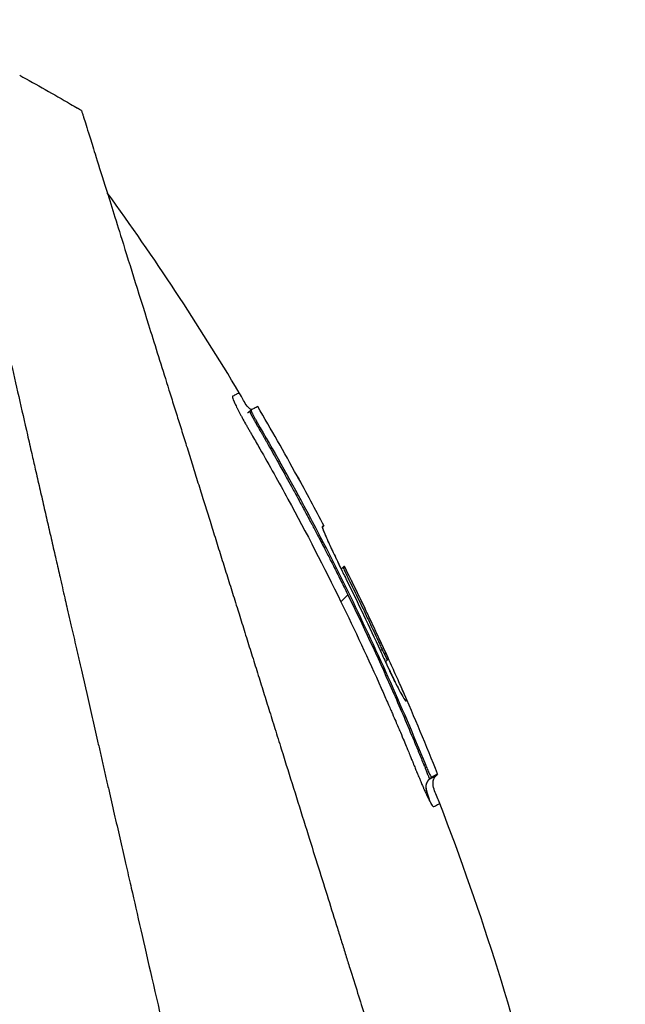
# Model space of a CAD drawing. Header units: millimetres. Extents: x 0 to 4378, y 0 to 2376.
# Tile 248 of 256: x 433 to 460, y 1252 to 1296. Entities that reach past the tile are written whole.
import ezdxf

# ---------------------------------------------------------------- set-up
doc = ezdxf.new("R2010")
doc.units = ezdxf.units.MM
doc.header["$LTSCALE"] = 0.2

# ---------------------------------------------------------------- blocks, each defined once
blk = doc.blocks.new('A$C078f5041')
for p, q in [((-201.597, 778.472), (-201.655, 778.529)), ((-201.884, 777.91), (-201.934, 777.959)), ((-203.723, 775.558), (-203.727, 775.56)), ((-203.727, 775.56), (-203.724, 775.557)), ((-204.932, 773.299), (-204.87, 773.237)), ((-204.931, 773.299), (-204.869, 773.237)), ((-204.869, 773.267), (-204.867, 773.265)), ((-204.667, 772.854), (-204.667, 772.854)), ((-205.864, 771.474), (-205.865, 771.474)), ((-205.804, 771.444), (-205.804, 771.444)), ((-205.803, 771.443), (-205.716, 771.356)), ((-205.704, 769.882), (-206.017, 770.195)), ((-207.486, 767.663), (-207.56, 767.737)), ((-207.844, 767.308), (-207.712, 767.175)), ((-209.512, 762.544), (-209.46, 762.491)), ((-209.789, 761.973), (-210.068, 762.115)), ((-210.068, 762.115), (-209.996, 762.042)), ((-209.789, 761.973), (-209.716, 761.9)), ((-210.161, 760.786), (-210.161, 760.786))]:
    blk.add_line(p, q)
for centre, radius, start, end in [((-149.762, 717.717), 86.482, 118.64602, 120.39578), ((-97.033, 717.023), 121.694, 151.24936, 152.45507), ((-97.036, 717.024), 121.689, 151.24844, 152.45484), ((-97.724, 717.244), 120.788, 153.64121, 155.31295)]:
    blk.add_arc(centre, radius, start, end)
blk.add_ellipse((-152.149, 720.633), major_axis=(65.746, 53.33), ratio=0.977068, start_param=1.416312, end_param=1.42047)
for points, knots in [([(-208.707, 690.359), (-208.707, 690.359), (-208.689, 690.378), (-208.642, 690.424), (-208.631, 690.435), (-208.581, 690.485), (-208.532, 690.534), (-208.437, 690.63), (-208.397, 690.669), (-208.292, 690.774), (-208.223, 690.844), (-208.075, 690.991), (-208, 691.066), (-207.791, 691.275), (-207.649, 691.417), (-207.436, 691.631), (-207.377, 691.689), (-207.175, 691.892), (-207.023, 692.044), (-206.763, 692.303), (-206.661, 692.405), (-206.427, 692.639), (-206.293, 692.773), (-206.012, 693.054), (-205.866, 693.201), (-205.692, 693.375), (-205.669, 693.397), (-205.474, 693.592), (-205.295, 693.772), (-204.944, 694.123), (-204.773, 694.293), (-204.367, 694.699), (-204.129, 694.938), (-203.731, 695.336), (-203.577, 695.49), (-203.084, 695.983), (-202.734, 696.332), (-202.001, 697.065), (-201.617, 697.45), (-201.054, 698.012), (-200.887, 698.18), (-200.122, 698.945), (-199.502, 699.565), (-198.454, 700.613), (-198.04, 701.027), (-197.125, 701.941), (-196.621, 702.445), (-195.581, 703.485), (-195.044, 704.023), (-194.395, 704.671), (-194.293, 704.773), (-193.5, 705.566), (-192.795, 706.272), (-191.557, 707.51), (-191.03, 708.036), (-189.806, 709.26), (-189.105, 709.961), (-187.798, 711.268), (-187.195, 711.871), (-186.186, 712.881), (-185.783, 713.283), (-185.107, 713.959), (-184.835, 714.231), (-184.222, 714.845), (-183.879, 715.187), (-183.191, 715.875), (-182.846, 716.22), (-182.191, 716.875), (-181.882, 717.184), (-181.533, 717.533), (-181.493, 717.573), (-181.104, 717.962), (-180.753, 718.314), (-179.863, 719.204), (-179.322, 719.745), (-178.609, 720.458), (-178.439, 720.627), (-177.554, 721.512), (-176.835, 722.232), (-175.386, 723.68), (-174.658, 724.408), (-173.194, 725.872), (-172.459, 726.608), (-170.981, 728.086), (-170.238, 728.828), (-168.744, 730.322), (-167.992, 731.074), (-166.491, 732.575), (-165.742, 733.324), (-164.677, 734.39), (-164.361, 734.705), (-163.728, 735.338), (-163.411, 735.656), (-162.969, 736.097), (-162.844, 736.222), (-162.53, 736.537), (-162.34, 736.727), (-161.96, 737.106), (-161.77, 737.296), (-161.39, 737.677), (-161.199, 737.867), (-160.841, 738.226), (-160.672, 738.394), (-160.481, 738.586), (-160.458, 738.608), (-160.199, 738.868), (-159.961, 739.106), (-159.483, 739.584), (-159.243, 739.823), (-158.764, 740.303), (-158.524, 740.543), (-158.233, 740.833), (-158.185, 740.881), (-157.892, 741.174), (-157.644, 741.422), (-157.14, 741.927), (-156.883, 742.183), (-156.362, 742.704), (-156.099, 742.968), (-155.631, 743.435), (-155.434, 743.632), (-155.05, 744.016), (-154.863, 744.204), (-154.479, 744.588), (-154.282, 744.784), (-153.898, 745.168), (-153.711, 745.355), (-153.341, 745.725), (-153.159, 745.907), (-152.793, 746.273), (-152.609, 746.457), (-152.409, 746.657), (-152.392, 746.675), (-152.181, 746.886), (-151.987, 747.079), (-151.605, 747.462), (-151.416, 747.65), (-151.073, 747.994), (-150.918, 748.148), (-150.727, 748.34), (-150.691, 748.375), (-150.537, 748.529), (-150.419, 748.647), (-150.229, 748.838), (-150.156, 748.91), (-149.975, 749.091), (-149.866, 749.201), (-149.675, 749.391), (-149.595, 749.472), (-149.377, 749.689), (-149.241, 749.826), (-149.05, 750.017), (-148.997, 750.07), (-148.742, 750.324), (-148.537, 750.529), (-148.126, 750.941), (-147.919, 751.147), (-147.506, 751.561), (-147.299, 751.767), (-146.952, 752.114), (-146.812, 752.254), (-145.856, 753.211), (-145.041, 754.025), (-143.541, 755.526), (-142.854, 756.212), (-141.585, 757.481), (-141.003, 758.064), (-140.262, 758.804), (-140.103, 758.964), (-139.287, 759.78), (-138.633, 760.434), (-137.9, 761.167), (-137.818, 761.248), (-137.213, 761.853), (-136.691, 762.375), (-135.965, 763.101), (-135.758, 763.308), (-135.066, 764.001), (-134.581, 764.485), (-133.863, 765.203), (-133.628, 765.439), (-132.596, 766.471), (-131.804, 767.262), (-130.397, 768.67), (-129.778, 769.289), (-128.555, 770.512), (-127.95, 771.116), (-126.763, 772.303), (-126.18, 772.886), (-125.427, 773.639), (-125.251, 773.815), (-124.134, 774.932), (-123.207, 775.859), (-121.917, 777.15), (-121.539, 777.528), (-120.325, 778.741), (-119.502, 779.564), (-118.283, 780.783), (-117.874, 781.193), (-116.926, 782.141), (-116.39, 782.676), (-115.354, 783.712), (-114.852, 784.214), (-114.254, 784.812), (-114.148, 784.919), (-113.303, 785.763), (-112.589, 786.477), (-111.577, 787.49), (-111.255, 787.811), (-110.558, 788.508), (-110.186, 788.88), (-109.474, 789.593), (-109.132, 789.934), (-108.61, 790.457), (-108.421, 790.645), (-108.02, 791.046), (-107.809, 791.257), (-107.417, 791.649), (-107.235, 791.831), (-106.836, 792.231), (-106.621, 792.445), (-106.275, 792.791), (-106.14, 792.927), (-105.827, 793.239), (-105.654, 793.413), (-105.353, 793.714), (-105.223, 793.844), (-104.939, 794.127), (-104.789, 794.277), (-104.539, 794.528), (-104.435, 794.631), (-104.195, 794.872), (-104.063, 795.004), (-103.869, 795.198), (-103.8, 795.267), (-103.641, 795.425), (-103.555, 795.511), (-103.412, 795.654), (-103.352, 795.714), (-103.202, 795.865), (-103.124, 795.942), (-103.055, 796.011), (-103.044, 796.022), (-102.983, 796.084), (-102.954, 796.113), (-102.946, 796.12), (-102.946, 796.121), (-102.946, 796.121)], [0, 0, 0, 0, 0.257354, 0.257354, 0.326237, 0.326237, 0.532709, 0.532709, 0.653072, 0.653072, 0.826383, 0.826383, 0.980612, 0.980612, 1.221018, 1.221018, 1.308472, 1.308472, 1.512953, 1.512953, 1.636992, 1.636992, 1.789146, 1.789146, 1.943102, 1.943102, 1.965845, 1.965845, 2.139379, 2.139379, 2.294197, 2.294197, 2.497442, 2.497442, 2.621999, 2.621999, 2.888446, 2.888446, 3.162424, 3.162424, 3.276803, 3.276803, 3.678252, 3.678252, 3.9315, 3.9315, 4.226971, 4.226971, 4.529662, 4.529662, 4.586048, 4.586048, 4.965901, 4.965901, 5.240486, 5.240486, 5.596576, 5.596576, 5.895461, 5.895461, 6.09193, 6.09193, 6.223224, 6.223224, 6.387068, 6.387068, 6.550917, 6.550917, 6.696146, 6.696146, 6.714688, 6.714688, 6.878445, 6.878445, 7.127882, 7.127882, 7.205393, 7.205393, 7.531923, 7.531923, 7.858453, 7.858453, 8.185149, 8.185149, 8.511845, 8.511845, 8.840084, 8.840084, 9.164788, 9.164788, 9.300716, 9.300716, 9.43764, 9.43764, 9.491568, 9.491568, 9.573784, 9.573784, 9.656087, 9.656087, 9.738273, 9.738273, 9.810512, 9.810512, 9.820176, 9.820176, 9.921487, 9.921487, 10.022047, 10.022047, 10.121234, 10.121234, 10.140813, 10.140813, 10.240775, 10.240775, 10.34206, 10.34206, 10.443345, 10.443345, 10.519125, 10.519125, 10.593519, 10.593519, 10.673571, 10.673571, 10.751664, 10.751664, 10.828971, 10.828971, 10.907781, 10.907781, 10.915165, 10.915165, 10.998748, 10.998748, 11.080195, 11.080195, 11.146615, 11.146615, 11.161943, 11.161943, 11.21211, 11.21211, 11.242651, 11.242651, 11.288319, 11.288319, 11.321832, 11.321832, 11.377745, 11.377745, 11.399138, 11.399138, 11.480179, 11.480179, 11.560404, 11.560404, 11.640086, 11.640086, 11.694297, 11.694297, 12.011124, 12.011124, 12.279997, 12.279997, 12.509628, 12.509628, 12.572827, 12.572827, 12.833111, 12.833111, 12.865725, 12.865725, 13.07529, 13.07529, 13.158686, 13.158686, 13.355513, 13.355513, 13.451637, 13.451637, 13.778619, 13.778619, 14.038498, 14.038498, 14.296261, 14.296261, 14.549067, 14.549067, 14.626299, 14.626299, 15.04137, 15.04137, 15.215105, 15.215105, 15.604069, 15.604069, 15.80398, 15.80398, 16.073193, 16.073193, 16.335419, 16.335419, 16.392609, 16.392609, 16.791079, 16.791079, 16.982171, 16.982171, 17.214497, 17.214497, 17.441103, 17.441103, 17.573214, 17.573214, 17.727887, 17.727887, 17.868871, 17.868871, 18.045189, 18.045189, 18.163993, 18.163993, 18.326743, 18.326743, 18.458589, 18.458589, 18.625722, 18.625722, 18.752843, 18.752843, 18.936687, 18.936687, 19.046733, 19.046733, 19.205689, 19.205689, 19.340689, 19.340689, 19.583635, 19.583635, 19.634122, 19.634122, 19.890387, 19.890387, 19.927065, 19.927065, 19.927065, 19.927065]), ([(-187.408, 795.575), (-187.408, 795.575), (-187.408, 795.575), (-187.408, 795.575), (-187.408, 795.575), (-187.408, 795.574), (-187.408, 795.574), (-187.409, 795.572), (-187.409, 795.57), (-187.411, 795.561), (-187.413, 795.552), (-187.421, 795.516), (-187.43, 795.479), (-187.463, 795.333), (-187.497, 795.187), (-187.631, 794.603), (-187.764, 794.021), (-187.99, 793.033), (-188.044, 792.798), (-188.167, 792.263), (-188.236, 791.958), (-188.396, 791.26), (-188.487, 790.864), (-188.694, 789.962), (-188.811, 789.449), (-189.268, 787.454), (-189.65, 785.788), (-190.189, 783.434), (-190.306, 782.923), (-190.547, 781.873), (-190.67, 781.336), (-191.044, 779.702), (-191.303, 778.571), (-191.635, 777.124), (-191.699, 776.844), (-191.818, 776.327), (-191.871, 776.092), (-191.988, 775.582), (-192.052, 775.302), (-192.149, 774.881), (-192.181, 774.742), (-192.243, 774.47), (-192.275, 774.33), (-192.34, 774.047), (-192.371, 773.909), (-192.435, 773.633), (-192.467, 773.493), (-192.531, 773.213), (-192.563, 773.071), (-192.658, 772.657), (-192.722, 772.38), (-192.814, 771.976), (-192.847, 771.831), (-192.913, 771.547), (-192.945, 771.407), (-193.004, 771.149), (-193.033, 771.019), (-193.135, 770.572), (-193.215, 770.232), (-193.308, 769.825), (-193.338, 769.691), (-193.408, 769.384), (-193.447, 769.216), (-193.508, 768.95), (-193.528, 768.861), (-193.62, 768.46), (-193.696, 768.13), (-193.788, 767.728), (-193.807, 767.642), (-193.847, 767.469), (-193.867, 767.383), (-193.926, 767.125), (-193.966, 766.951), (-194.162, 766.092), (-194.324, 765.388), (-194.571, 764.31), (-194.653, 763.95), (-194.777, 763.408), (-194.819, 763.226), (-194.903, 762.86), (-194.945, 762.677), (-195.007, 762.403), (-195.029, 762.311), (-195.07, 762.131), (-195.091, 762.039), (-195.132, 761.86), (-195.151, 761.774), (-195.192, 761.597), (-195.213, 761.507), (-195.322, 761.03), (-195.402, 760.682), (-195.568, 759.958), (-195.65, 759.598), (-195.774, 759.056), (-195.816, 758.876), (-195.896, 758.526), (-195.937, 758.346), (-195.998, 758.08), (-196.017, 757.995), (-196.11, 757.59), (-196.185, 757.262), (-196.785, 754.643), (-197.488, 751.575), (-198.699, 746.29), (-199.004, 744.958), (-199.574, 742.469), (-199.839, 741.313), (-200.334, 739.154), (-200.563, 738.153), (-200.891, 736.722), (-200.99, 736.288), (-201.182, 735.45), (-201.275, 735.046), (-202.064, 731.601), (-202.745, 728.633), (-203.427, 725.65), (-203.468, 725.473), (-203.584, 724.968), (-203.66, 724.637), (-203.769, 724.162), (-203.801, 724.018), (-203.865, 723.74), (-203.896, 723.604), (-204.04, 722.977), (-204.155, 722.475), (-204.354, 721.606), (-204.439, 721.236), (-204.649, 720.318), (-204.775, 719.77), (-204.96, 718.96), (-205.022, 718.69), (-205.114, 718.288), (-205.145, 718.154), (-205.191, 717.953), (-205.206, 717.887), (-205.229, 717.787), (-205.237, 717.753), (-205.255, 717.671), (-205.264, 717.635), (-205.267, 717.62)], [0.004458, 0.004458, 0.004458, 0.004458, 0.007145, 0.007145, 0.012487, 0.012487, 0.023172, 0.023172, 0.044526, 0.044526, 0.087152, 0.087152, 0.172519, 0.172519, 0.343296, 0.343296, 0.684832, 0.684832, 0.782442, 0.782442, 0.893925, 0.893925, 1.020792, 1.020792, 1.165754, 1.165754, 1.5523, 1.5523, 1.656, 1.656, 1.759472, 1.759472, 1.962548, 1.962548, 2.010788, 2.010788, 2.051037, 2.051037, 2.098595, 2.098595, 2.121977, 2.121977, 2.144106, 2.144106, 2.165078, 2.165078, 2.185897, 2.185897, 2.206927, 2.206927, 2.249257, 2.249257, 2.267476, 2.267476, 2.284385, 2.284385, 2.298691, 2.298691, 2.334972, 2.334972, 2.351514, 2.351514, 2.372635, 2.372635, 2.384046, 2.384046, 2.433545, 2.433545, 2.447203, 2.447203, 2.460457, 2.460457, 2.48758, 2.48758, 2.604591, 2.604591, 2.662837, 2.662837, 2.692059, 2.692059, 2.721315, 2.721315, 2.736067, 2.736067, 2.75119, 2.75119, 2.765744, 2.765744, 2.781644, 2.781644, 2.845833, 2.845833, 2.904565, 2.904565, 2.933488, 2.933488, 2.964036, 2.964036, 2.978504, 2.978504, 3.032725, 3.032725, 3.464483, 3.464483, 3.610423, 3.610423, 3.738069, 3.738069, 3.849625, 3.849625, 3.89841, 3.89841, 3.944167, 3.944167, 4.289561, 4.289561, 4.31145, 4.31145, 4.352034, 4.352034, 4.36965, 4.36965, 4.386161, 4.386161, 4.448116, 4.448116, 4.494326, 4.494326, 4.563724, 4.563724, 4.598531, 4.598531, 4.615935, 4.615935, 4.624637, 4.624637, 4.628988, 4.628988, 4.635352, 4.635352, 4.635352, 4.635352]), ([(-194.008, 792.023), (-194.008, 792.023), (-194.008, 792.024), (-194.031, 791.95), (-194.045, 791.906), (-194.075, 791.811), (-194.088, 791.768), (-194.165, 791.525), (-194.252, 791.246), (-194.438, 790.651), (-194.524, 790.378), (-194.748, 789.661), (-194.896, 789.19), (-195.283, 787.952), (-195.537, 787.141), (-196.203, 785.015), (-196.639, 783.622), (-197.256, 781.651), (-197.391, 781.219), (-197.668, 780.334), (-197.808, 779.884), (-197.988, 779.309), (-198.024, 779.195), (-198.099, 778.957), (-198.137, 778.835), (-198.212, 778.595), (-198.25, 778.475), (-198.361, 778.12), (-198.435, 777.884), (-198.584, 777.407), (-198.659, 777.167), (-198.776, 776.795), (-198.816, 776.665), (-198.897, 776.406), (-198.938, 776.276), (-199.061, 775.882), (-199.145, 775.613), (-199.313, 775.078), (-199.397, 774.809), (-199.559, 774.292), (-199.636, 774.046), (-199.754, 773.668), (-199.793, 773.543), (-199.921, 773.134), (-200.007, 772.859), (-200.181, 772.304), (-200.269, 772.024), (-200.444, 771.464), (-200.532, 771.184), (-200.71, 770.614), (-200.794, 770.345), (-200.927, 769.92), (-200.975, 769.768), (-201.062, 769.491), (-201.102, 769.362), (-201.186, 769.094), (-201.231, 768.951), (-201.365, 768.522), (-201.453, 768.239), (-201.631, 767.671), (-201.72, 767.387), (-201.9, 766.812), (-201.991, 766.523), (-202.171, 765.948), (-202.262, 765.657), (-202.444, 765.076), (-202.534, 764.787), (-202.716, 764.206), (-202.814, 763.891), (-202.958, 763.431), (-203.004, 763.286), (-203.09, 763.01), (-203.135, 762.867), (-203.525, 761.62), (-203.876, 760.499), (-204.384, 758.873), (-204.539, 758.378), (-204.841, 757.415), (-204.987, 756.948), (-205.271, 756.041), (-205.408, 755.602), (-205.609, 754.96), (-205.674, 754.753), (-205.802, 754.344), (-205.864, 754.144), (-205.987, 753.753), (-206.047, 753.559), (-206.225, 752.991), (-206.344, 752.609), (-206.569, 751.895), (-206.679, 751.542), (-206.893, 750.858), (-206.997, 750.527), (-207.147, 750.046), (-207.195, 749.892), (-207.337, 749.439), (-207.43, 749.143), (-207.609, 748.571), (-207.696, 748.29), (-207.946, 747.491), (-208.109, 746.97), (-208.556, 745.543), (-208.837, 744.643), (-209.536, 742.412), (-209.949, 741.092), (-210.556, 739.152), (-210.756, 738.512), (-211.053, 737.563), (-211.151, 737.248), (-211.298, 736.78), (-211.347, 736.624), (-211.419, 736.391), (-211.444, 736.314), (-211.48, 736.198), (-211.492, 736.159), (-211.516, 736.082), (-211.528, 736.044), (-211.54, 736.005)], [0.000002, 0.000002, 0.000002, 0.000002, 0.068396, 0.068396, 0.113225, 0.113225, 0.143068, 0.143068, 0.261804, 0.261804, 0.340398, 0.340398, 0.445112, 0.445112, 0.58476, 0.58476, 0.770646, 0.770646, 0.820914, 0.820914, 0.870505, 0.870505, 0.882769, 0.882769, 0.895757, 0.895757, 0.908699, 0.908699, 0.933689, 0.933689, 0.958342, 0.958342, 0.971541, 0.971541, 0.985008, 0.985008, 1.012116, 1.012116, 1.039467, 1.039467, 1.064342, 1.064342, 1.077017, 1.077017, 1.103525, 1.103525, 1.129763, 1.129763, 1.156377, 1.156377, 1.183318, 1.183318, 1.195097, 1.195097, 1.205034, 1.205034, 1.215755, 1.215755, 1.236325, 1.236325, 1.256757, 1.256757, 1.277456, 1.277456, 1.298369, 1.298369, 1.31914, 1.31914, 1.338917, 1.338917, 1.348349, 1.348349, 1.358318, 1.358318, 1.436393, 1.436393, 1.470506, 1.470506, 1.502489, 1.502489, 1.53257, 1.53257, 1.546517, 1.546517, 1.559977, 1.559977, 1.573067, 1.573067, 1.598315, 1.598315, 1.621948, 1.621948, 1.64382, 1.64382, 1.654133, 1.654133, 1.674222, 1.674222, 1.692702, 1.692702, 1.72678, 1.72678, 1.786154, 1.786154, 1.875164, 1.875164, 1.919672, 1.919672, 1.941935, 1.941935, 1.953066, 1.953066, 1.958631, 1.958631, 1.961414, 1.961414, 1.964192, 1.964192, 1.964192, 1.964192]), ([(-201.674, 778.539), (-201.67, 778.54), (-201.666, 778.541), (-201.637, 778.55), (-201.613, 778.564), (-201.55, 778.61), (-201.514, 778.65), (-201.419, 778.775), (-201.366, 778.866), (-201.252, 779.07), (-201.191, 779.186), (-201.124, 779.297)], [0.86637654, 0.86637654, 0.86637654, 0.86637654, 0.8676176, 0.8676176, 0.87550866, 0.87550866, 0.89123606, 0.89123606, 0.92252728, 0.92252728, 0.9616038, 0.9616038, 0.9616038, 0.9616038]), ([(-201.124, 779.297), (-201.124, 779.297), (-201.108, 779.289), (-201.06, 779.265), (-200.998, 779.232), (-200.959, 779.212), (-200.889, 779.177), (-200.864, 779.164), (-200.834, 779.148), (-200.831, 779.147), (-200.826, 779.144), (-200.824, 779.143), (-200.821, 779.141), (-200.82, 779.139), (-200.815, 779.128), (-200.816, 779.111), (-200.828, 779.061), (-200.839, 779.028), (-200.857, 778.979), (-200.861, 778.969), (-200.868, 778.952), (-200.87, 778.947), (-200.873, 778.939), (-200.875, 778.936), (-200.877, 778.93), (-200.878, 778.927), (-200.884, 778.913), (-200.889, 778.901), (-200.897, 778.882), (-200.903, 778.869), (-200.911, 778.85), (-200.927, 778.814), (-200.942, 778.783), (-200.968, 778.727), (-200.984, 778.693), (-201.009, 778.643), (-201.017, 778.627), (-201.024, 778.612)], [-0.2887059, -0.2887059, -0.2887059, -0.2887059, -0.2541581, -0.2195873, -0.2195873, -0.1850229, -0.1850229, -0.1677408, -0.1677408, -0.1655805, -0.1655805, -0.1645003, -0.1645003, -0.1634202, -0.1634202, -0.1590997, -0.1590997, -0.1547791, -0.1547791, -0.153699, -0.153699, -0.1531589, -0.1531589, -0.1528889, -0.1528889, -0.1526188, -0.1526188, -0.1515387, -0.1515387, -0.1509986, -0.1504586, -0.1499185, -0.1481076, -0.1481076, -0.1457567, -0.1457567, -0.1447486, -0.1447486, -0.1447486, -0.1447486]), ([(-201.024, 778.612), (-201.035, 778.591), (-201.045, 778.57), (-201.075, 778.51), (-201.095, 778.471), (-201.137, 778.39), (-201.159, 778.348), (-201.193, 778.285), (-201.204, 778.263), (-201.228, 778.22), (-201.239, 778.198), (-201.299, 778.088), (-201.35, 777.996), (-201.428, 777.857), (-201.454, 777.811), (-201.495, 777.741), (-201.508, 777.717), (-201.535, 777.67), (-201.549, 777.647), (-201.576, 777.6), (-201.59, 777.577), (-201.617, 777.53), (-201.63, 777.506), (-201.671, 777.436), (-201.699, 777.389), (-201.834, 777.155), (-201.943, 776.967), (-202.481, 776.026), (-202.904, 775.268), (-204.147, 772.983), (-204.942, 771.441), (-205.704, 769.882)], [-0.1447486, -0.1447486, -0.1447486, -0.1447486, -0.1434058, -0.1434058, -0.1410549, -0.1410549, -0.138704, -0.138704, -0.1375285, -0.1375285, -0.1363531, -0.1363531, -0.1316512, -0.1316512, -0.1293003, -0.1293003, -0.1281249, -0.1281249, -0.1269494, -0.1269494, -0.125774, -0.125774, -0.1245985, -0.1245985, -0.1222476, -0.1222476, -0.1128439, -0.1128439, -0.0752293, -0.0752293, 0, 0, 0, 0]), ([(-201.954, 778.682), (-201.954, 778.682), (-201.954, 778.682), (-201.954, 778.682), (-201.929, 778.669), (-201.831, 778.619), (-201.755, 778.58), (-201.655, 778.529)], [-0.8655801, -0.8655801, -0.8655801, -0.8655801, -0.8621421, -0.8621421, -0.4402999, -0.4402999, -0.000001, -0.000001, -0.000001, -0.000001]), ([(-201.655, 778.529), (-201.652, 778.527), (-201.652, 778.519), (-201.659, 778.491), (-201.666, 778.472), (-201.688, 778.421), (-201.702, 778.389), (-201.738, 778.317), (-201.758, 778.277), (-201.801, 778.195), (-201.824, 778.154), (-201.875, 778.062), (-201.904, 778.011), (-201.934, 777.959)], [-0.09818068, -0.09818068, -0.09818068, -0.09818068, -0.08194889, -0.08194889, -0.06648018, -0.06648018, -0.04954921, -0.04954921, -0.03283075, -0.03283075, -0.01775583, -0.01775583, -0.000001, -0.000001, -0.000001, -0.000001]), ([(-201.597, 778.472), (-201.597, 778.471), (-201.597, 778.471), (-201.596, 778.47), (-201.596, 778.469), (-201.596, 778.467), (-201.596, 778.466), (-201.596, 778.463), (-201.596, 778.461), (-201.596, 778.459), (-201.596, 778.459), (-201.596, 778.458), (-201.596, 778.458), (-201.597, 778.457), (-201.597, 778.455), (-201.597, 778.453), (-201.599, 778.448), (-201.6, 778.445), (-201.602, 778.438), (-201.604, 778.434), (-201.606, 778.427), (-201.607, 778.425), (-201.608, 778.423), (-201.61, 778.415), (-201.614, 778.408), (-201.625, 778.382), (-201.634, 778.362), (-201.649, 778.334), (-201.652, 778.327), (-201.659, 778.313), (-201.663, 778.305), (-201.667, 778.297), (-201.671, 778.29), (-201.676, 778.281), (-201.686, 778.262), (-201.692, 778.252), (-201.701, 778.234), (-201.705, 778.228), (-201.715, 778.209), (-201.722, 778.195), (-201.738, 778.167), (-201.746, 778.153), (-201.758, 778.13), (-201.762, 778.124), (-201.766, 778.117), (-201.768, 778.113), (-201.77, 778.109), (-201.782, 778.089), (-201.79, 778.074), (-201.807, 778.044), (-201.816, 778.029), (-201.831, 778.002), (-201.838, 777.99), (-201.853, 777.964), (-201.86, 777.951), (-201.872, 777.93), (-201.877, 777.922), (-201.882, 777.912), (-201.883, 777.911), (-201.884, 777.91)], [0.0317844, 0.0317844, 0.0317844, 0.0317844, 0.055886, 0.055886, 0.0811624, 0.0811624, 0.0990517, 0.0990517, 0.1206852, 0.1206852, 0.1218907, 0.1218907, 0.125, 0.125, 0.125, 0.1497348, 0.1497348, 0.1822151, 0.1822151, 0.2232632, 0.2232632, 0.25, 0.25, 0.25, 0.3087286, 0.3087286, 0.4271069, 0.4271069, 0.4613421, 0.4613421, 0.5, 0.5, 0.5, 0.5542202, 0.5542202, 0.6057969, 0.6057969, 0.6333546, 0.6333546, 0.6830591, 0.6830591, 0.7300307, 0.7300307, 0.75, 0.75, 0.75, 0.7608461, 0.7608461, 0.8048702, 0.8048702, 0.8516385, 0.8516385, 0.894498, 0.894498, 0.9492488, 0.9492488, 0.9916313, 0.9916313, 0.9999959, 0.9999959, 0.9999959, 0.9999959]), ([(-201.597, 778.472), (-201.583, 778.457), (-201.567, 778.442), (-201.546, 778.424), (-201.541, 778.42), (-201.533, 778.414), (-201.531, 778.412), (-201.528, 778.41), (-201.528, 778.41), (-201.527, 778.409), (-201.526, 778.409), (-201.526, 778.408), (-201.526, 778.408), (-201.525, 778.408), (-201.525, 778.408), (-201.525, 778.408), (-201.525, 778.408), (-201.525, 778.408), (-201.525, 778.408), (-201.525, 778.408), (-201.525, 778.408), (-201.525, 778.408)], [0, 0, 0, 0, 0.006303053, 0.006303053, 0.008417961, 0.008417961, 0.009212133, 0.009212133, 0.009411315, 0.009411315, 0.009569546, 0.009569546, 0.009648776, 0.009648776, 0.009688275, 0.009688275, 0.009727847, 0.009727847, 0.009767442, 0.009767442, 0.00977316, 0.00977316, 0.00977316, 0.00977316]), ([(-201.527, 778.409), (-201.527, 778.409), (-201.527, 778.409), (-201.527, 778.409), (-201.526, 778.408), (-201.522, 778.406), (-201.52, 778.405), (-201.514, 778.402), (-201.511, 778.401), (-201.508, 778.399), (-201.508, 778.399), (-201.508, 778.399), (-201.508, 778.399), (-201.508, 778.399), (-201.508, 778.399), (-201.508, 778.399), (-201.508, 778.399), (-201.508, 778.399)], [0.01627453, 0.01627453, 0.01627453, 0.01627453, 0.02209147, 0.02209147, 0.04376738, 0.04376738, 0.06061802, 0.06061802, 0.07325557, 0.07325557, 0.07384792, 0.07384792, 0.07429219, 0.07429219, 0.0743026, 0.0743026, 0.07430595, 0.07430595, 0.07430595, 0.07430595]), ([(-201.509, 778.399), (-201.509, 778.399), (-201.508, 778.399), (-201.508, 778.399), (-201.506, 778.398), (-201.5, 778.395), (-201.496, 778.394), (-201.492, 778.392), (-201.491, 778.392), (-201.491, 778.392), (-201.491, 778.392), (-201.49, 778.392), (-201.49, 778.392), (-201.49, 778.392), (-201.49, 778.392), (-201.49, 778.392), (-201.49, 778.392), (-201.49, 778.392)], [0.075549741, 0.075549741, 0.075549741, 0.075549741, 0.076195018, 0.076195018, 0.078454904, 0.078454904, 0.080403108, 0.080403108, 0.080545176, 0.080545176, 0.080623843, 0.080623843, 0.080663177, 0.080663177, 0.080674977, 0.080674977, 0.080688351, 0.080688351, 0.080688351, 0.080688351]), ([(-201.934, 777.959), (-203.381, 775.481), (-204.736, 772.957), (-207.264, 767.814), (-208.435, 765.2), (-209.512, 762.544)], [-1.719535, -1.719535, -1.719535, -1.719535, -0.859768, -0.859768, -0.000001, -0.000001, -0.000001, -0.000001]), ([(-201.884, 777.91), (-201.887, 777.905), (-201.891, 777.897), (-201.897, 777.887), (-201.901, 777.879), (-201.906, 777.87), (-201.912, 777.859), (-201.914, 777.856), (-201.916, 777.853), (-201.919, 777.849), (-201.929, 777.83), (-201.942, 777.807), (-201.958, 777.78), (-201.964, 777.77), (-201.971, 777.758), (-201.978, 777.746), (-201.991, 777.723), (-202.005, 777.699), (-202.014, 777.682), (-202.034, 777.647), (-202.05, 777.619), (-202.067, 777.589), (-202.09, 777.55), (-202.114, 777.507), (-202.141, 777.459), (-202.146, 777.451), (-202.151, 777.443), (-202.155, 777.435), (-202.163, 777.421), (-202.171, 777.407), (-202.179, 777.394), (-202.191, 777.372), (-202.203, 777.35), (-202.216, 777.329), (-202.228, 777.307), (-202.24, 777.285), (-202.253, 777.264), (-202.265, 777.242), (-202.277, 777.22), (-202.29, 777.199), (-202.315, 777.154), (-202.34, 777.11), (-202.363, 777.068), (-202.385, 777.031), (-202.405, 776.994), (-202.427, 776.955), (-202.503, 776.822), (-202.58, 776.685), (-202.658, 776.547), (-202.729, 776.42), (-202.8, 776.293), (-202.87, 776.169), (-202.899, 776.116), (-202.928, 776.065), (-202.956, 776.014), (-203.07, 775.809), (-203.185, 775.602), (-203.301, 775.392), (-203.379, 775.25), (-203.457, 775.107), (-203.537, 774.962), (-203.629, 774.794), (-203.722, 774.623), (-203.816, 774.449), (-203.853, 774.38), (-203.891, 774.311), (-203.924, 774.249), (-203.95, 774.202), (-203.973, 774.16), (-203.992, 774.124), (-204.024, 774.065), (-204.052, 774.013), (-204.08, 773.961), (-204.1, 773.923), (-204.121, 773.884), (-204.143, 773.843), (-204.195, 773.746), (-204.256, 773.632), (-204.325, 773.502), (-204.35, 773.455), (-204.376, 773.406), (-204.403, 773.355)], [0, 0, 0, 0, 0.0066698, 0.0066698, 0.0066698, 0.0117273, 0.0117273, 0.0117273, 0.0133396, 0.0133396, 0.0133396, 0.0216589, 0.0216589, 0.0216589, 0.0250544, 0.0250544, 0.0250544, 0.03125, 0.03125, 0.03125, 0.0436988, 0.0436988, 0.0436988, 0.0597938, 0.0597938, 0.0597938, 0.0625, 0.0625, 0.0625, 0.0673095, 0.0673095, 0.0673095, 0.0751745, 0.0751745, 0.0751745, 0.0832706, 0.0832706, 0.0832706, 0.0916192, 0.0916192, 0.0916192, 0.1091793, 0.1091793, 0.1091793, 0.125, 0.125, 0.125, 0.1792162, 0.1792162, 0.1792162, 0.2290844, 0.2290844, 0.2290844, 0.25, 0.25, 0.25, 0.3340787, 0.3340787, 0.3340787, 0.3904196, 0.3904196, 0.3904196, 0.4553665, 0.4553665, 0.4553665, 0.4809863, 0.4809863, 0.4809863, 0.5, 0.5, 0.5, 0.5312399, 0.5312399, 0.5312399, 0.5542281, 0.5542281, 0.5542281, 0.6085842, 0.6085842, 0.6085842, 0.6281551, 0.6281551, 0.6281551, 0.6281551]), ([(-201.684, 777.438), (-201.684, 777.438), (-201.684, 777.438), (-201.684, 777.438), (-201.684, 777.438), (-201.683, 777.439), (-201.683, 777.44), (-201.682, 777.441), (-201.681, 777.442), (-201.679, 777.445), (-201.678, 777.448), (-201.676, 777.451), (-201.676, 777.451), (-201.675, 777.452)], [0.017966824, 0.017966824, 0.017966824, 0.017966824, 0.018068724, 0.018068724, 0.018424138, 0.018424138, 0.018842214, 0.018842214, 0.01941972, 0.01941972, 0.020306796, 0.020306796, 0.020658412, 0.020658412, 0.020658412, 0.020658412]), ([(-204.403, 773.355), (-204.479, 773.212), (-204.563, 773.053), (-204.655, 772.877), (-204.748, 772.699), (-204.85, 772.505), (-204.96, 772.293), (-204.984, 772.246), (-205.008, 772.198), (-205.029, 772.158), (-205.114, 771.993), (-205.195, 771.837), (-205.271, 771.688), (-205.315, 771.6), (-205.359, 771.514), (-205.401, 771.431), (-205.516, 771.205), (-205.622, 770.994), (-205.719, 770.798), (-205.818, 770.6), (-205.908, 770.418), (-205.989, 770.252), (-205.999, 770.233), (-206.008, 770.214), (-206.017, 770.195)], [0.6281551, 0.6281551, 0.6281551, 0.6281551, 0.6827895, 0.6827895, 0.6827895, 0.7378444, 0.7378444, 0.7378444, 0.75, 0.75, 0.75, 0.8000131, 0.8000131, 0.8000131, 0.8295207, 0.8295207, 0.8295207, 0.909617, 0.909617, 0.909617, 0.9906835, 0.9906835, 0.9906835, 1, 1, 1, 1]), ([(-204.869, 773.267), (-204.866, 773.266), (-204.865, 773.259), (-204.867, 773.248), (-204.869, 773.239), (-204.872, 773.227), (-204.876, 773.213), (-204.876, 773.211), (-204.877, 773.209), (-204.878, 773.207), (-204.885, 773.185), (-204.895, 773.156), (-204.908, 773.121), (-204.914, 773.105), (-204.92, 773.087), (-204.928, 773.068), (-204.931, 773.062), (-204.933, 773.055), (-204.936, 773.048), (-204.953, 773.006), (-204.972, 772.959), (-204.994, 772.908), (-205.003, 772.887), (-205.012, 772.865), (-205.022, 772.842), (-205.046, 772.786), (-205.073, 772.726), (-205.102, 772.66), (-205.114, 772.632), (-205.127, 772.604), (-205.14, 772.574), (-205.145, 772.564), (-205.15, 772.553), (-205.155, 772.543), (-205.19, 772.466), (-205.227, 772.383), (-205.267, 772.297), (-205.273, 772.284), (-205.279, 772.272), (-205.285, 772.259), (-205.297, 772.233), (-205.309, 772.207), (-205.322, 772.18), (-205.372, 772.072), (-205.426, 771.958), (-205.482, 771.84), (-205.486, 771.832), (-205.49, 771.824), (-205.494, 771.816), (-205.501, 771.801), (-205.508, 771.785), (-205.516, 771.77), (-205.577, 771.642), (-205.641, 771.51), (-205.706, 771.376), (-205.71, 771.368), (-205.714, 771.361), (-205.717, 771.353), (-205.721, 771.345), (-205.725, 771.337), (-205.729, 771.329), (-205.773, 771.239), (-205.817, 771.149), (-205.862, 771.058), (-205.892, 770.996), (-205.923, 770.935), (-205.954, 770.873)], [-0.4066496, -0.4066496, -0.4066496, -0.4066496, -0.3777807, -0.3777807, -0.3777807, -0.3558558, -0.3558558, -0.3558558, -0.3530901, -0.3530901, -0.3530901, -0.3204985, -0.3204985, -0.3204985, -0.3051435, -0.3051435, -0.3051435, -0.2996138, -0.2996138, -0.2996138, -0.2674218, -0.2674218, -0.2674218, -0.2544216, -0.2544216, -0.2544216, -0.2222215, -0.2222215, -0.2222215, -0.2084882, -0.2084882, -0.2084882, -0.2036806, -0.2036806, -0.2036806, -0.1684318, -0.1684318, -0.1684318, -0.1633487, -0.1633487, -0.1633487, -0.1528703, -0.1528703, -0.1528703, -0.1103376, -0.1103376, -0.1103376, -0.1075118, -0.1075118, -0.1075118, -0.1019561, -0.1019561, -0.1019561, -0.0563857, -0.0563857, -0.0563857, -0.053792, -0.053792, -0.053792, -0.0510136, -0.0510136, -0.0510136, -0.0206896, -0.0206896, -0.0206896, 0, 0, 0, 0]), ([(-205.719, 771.359), (-205.668, 771.464), (-205.615, 771.575), (-205.56, 771.689), (-205.54, 771.73), (-205.52, 771.771), (-205.501, 771.813), (-205.46, 771.898), (-205.422, 771.979), (-205.387, 772.053), (-205.326, 772.182), (-205.274, 772.293), (-205.231, 772.387), (-205.192, 772.471), (-205.16, 772.541), (-205.135, 772.597), (-205.122, 772.626), (-205.109, 772.655), (-205.096, 772.683), (-205.055, 772.774), (-205.019, 772.857), (-204.988, 772.928), (-204.973, 772.964), (-204.959, 772.997), (-204.947, 773.027), (-204.945, 773.033), (-204.943, 773.038), (-204.94, 773.044), (-204.931, 773.068), (-204.923, 773.089), (-204.916, 773.107), (-204.906, 773.132), (-204.899, 773.152), (-204.894, 773.169), (-204.891, 773.178), (-204.888, 773.186), (-204.886, 773.193), (-204.884, 773.2), (-204.882, 773.206), (-204.881, 773.212), (-204.878, 773.223), (-204.877, 773.232), (-204.877, 773.239), (-204.877, 773.24), (-204.877, 773.242), (-204.877, 773.244)], [-0.9707663, -0.9707663, -0.9707663, -0.9707663, -0.9285392, -0.9285392, -0.9285392, -0.9133702, -0.9133702, -0.9133702, -0.8822567, -0.8822567, -0.8822567, -0.8285685, -0.8285685, -0.8285685, -0.7804339, -0.7804339, -0.7804339, -0.7551897, -0.7551897, -0.7551897, -0.6719375, -0.6719375, -0.6719375, -0.6305114, -0.6305114, -0.6305114, -0.6224238, -0.6224238, -0.6224238, -0.5885757, -0.5885757, -0.5885757, -0.5443433, -0.5443433, -0.5443433, -0.5215315, -0.5215315, -0.5215315, -0.4984022, -0.4984022, -0.4984022, -0.4517348, -0.4517348, -0.4517348, -0.439765, -0.439765, -0.439765, -0.439765]), ([(-207.472, 767.693), (-207.59, 767.437), (-207.698, 767.205), (-207.916, 766.744), (-208.02, 766.529), (-208.248, 766.062), (-208.342, 765.88), (-208.454, 765.667), (-208.529, 765.528), (-208.621, 765.4), (-208.634, 765.404), (-208.653, 765.422), (-208.654, 765.425), (-208.671, 765.434), (-208.699, 765.393), (-208.56, 765.728), (-208.486, 765.896), (-208.337, 766.233), (-208.237, 766.458), (-208.014, 766.951), (-207.88, 767.246), (-207.597, 767.866), (-207.343, 768.413), (-206.825, 769.523), (-206.351, 770.502), (-205.865, 771.474)], [-1.054406, -1.054406, -1.054406, -1.054406, -1.0096, -1.0096, -0.956824, -0.956824, -0.861721, -0.861721, -0.782798, -0.782798, -0.720908, -0.720908, -0.689626, -0.689626, -0.574694, -0.574694, -0.508816, -0.508816, -0.42966, -0.42966, -0.367419, -0.367419, -0.326249, -0.326249, -0.000001, -0.000001, -0.000001, -0.000001]), ([(-207.56, 767.737), (-207.616, 767.613), (-207.672, 767.497), (-207.737, 767.368), (-207.754, 767.334), (-207.78, 767.289), (-207.787, 767.278), (-207.793, 767.281), (-207.796, 767.283), (-207.802, 767.286), (-207.805, 767.288), (-207.813, 767.292), (-207.819, 767.294), (-207.828, 767.299), (-207.832, 767.301), (-207.839, 767.305), (-207.842, 767.306), (-207.845, 767.308), (-207.841, 767.32), (-207.82, 767.368), (-207.805, 767.403), (-207.747, 767.535), (-207.694, 767.653), (-207.601, 767.854), (-207.565, 767.932), (-207.494, 768.087), (-207.458, 768.165), (-207.35, 768.397), (-207.278, 768.552), (-207.06, 769.016), (-206.914, 769.325), (-206.618, 769.941), (-206.469, 770.248), (-206.244, 770.709), (-206.168, 770.862), (-206.017, 771.168), (-205.94, 771.321), (-205.864, 771.474)], [0, 0, 0, 0, 0.049586, 0.049586, 0.074046, 0.074046, 0.09857, 0.09857, 0.137167, 0.137167, 0.175764, 0.175764, 0.252958, 0.252958, 0.330152, 0.330152, 0.407345, 0.407345, 0.43188, 0.43188, 0.45635, 0.45635, 0.505944, 0.505944, 0.536823, 0.536823, 0.567702, 0.567702, 0.629461, 0.629461, 0.752975, 0.752975, 0.876487, 0.876487, 0.938244, 0.938244, 1, 1, 1, 1]), ([(-205.864, 771.474), (-205.862, 771.473), (-205.859, 771.471), (-205.852, 771.468), (-205.847, 771.466), (-205.837, 771.46), (-205.831, 771.457), (-205.821, 771.452), (-205.818, 771.451), (-205.811, 771.447), (-205.807, 771.445), (-205.801, 771.442), (-205.804, 771.429), (-205.823, 771.381), (-205.838, 771.346), (-205.898, 771.215), (-205.953, 771.098), (-206.147, 770.707), (-206.279, 770.439), (-206.54, 769.901), (-206.67, 769.632), (-206.928, 769.092), (-207.055, 768.822), (-207.246, 768.416), (-207.309, 768.28), (-207.403, 768.077), (-207.434, 768.009), (-207.497, 767.873), (-207.528, 767.805), (-207.56, 767.737)], [0, 0, 0, 0, 0.102758, 0.102758, 0.205514, 0.205514, 0.30827, 0.30827, 0.359648, 0.359648, 0.411026, 0.411026, 0.438236, 0.438236, 0.465377, 0.465377, 0.5204, 0.5204, 0.640302, 0.640302, 0.760202, 0.760202, 0.880101, 0.880101, 0.94005, 0.94005, 0.970025, 0.970025, 1, 1, 1, 1]), ([(-205.865, 771.474), (-205.861, 771.472), (-205.854, 771.469), (-205.834, 771.459), (-205.821, 771.452), (-205.805, 771.444)], [0, 0, 0, 0, 0.1540444, 0.1540444, 0.3080886, 0.3080886, 0.3080886, 0.3080886]), ([(-206.017, 770.195), (-206.696, 768.809), (-207.348, 767.41), (-207.973, 765.998), (-208.286, 765.292), (-208.591, 764.584), (-208.89, 763.872), (-208.965, 763.694), (-209.039, 763.516), (-209.113, 763.338), (-209.132, 763.293), (-209.15, 763.248), (-209.168, 763.204), (-209.178, 763.182), (-209.187, 763.159), (-209.196, 763.137), (-209.205, 763.115), (-209.214, 763.092), (-209.224, 763.07), (-209.26, 762.981), (-209.297, 762.892), (-209.333, 762.802), (-209.37, 762.713), (-209.406, 762.624), (-209.442, 762.534), (-209.447, 762.523), (-209.452, 762.512), (-209.456, 762.501), (-209.457, 762.498), (-209.459, 762.494), (-209.46, 762.491)], [0, 0, 0, 0, 0.548701, 0.548701, 0.548701, 0.823051, 0.823051, 0.823051, 0.891639, 0.891639, 0.891639, 0.908786, 0.908786, 0.908786, 0.917359, 0.917359, 0.917359, 0.925933, 0.925933, 0.925933, 0.960226, 0.960226, 0.960226, 0.99452, 0.99452, 0.99452, 0.998807, 0.998807, 0.998807, 1, 1, 1, 1]), ([(-205.704, 769.882), (-206.334, 768.594), (-206.94, 767.295), (-207.522, 765.985), (-207.617, 765.773), (-207.703, 765.577), (-207.796, 765.365), (-207.81, 765.333), (-207.9, 765.128), (-207.967, 764.973), (-208.083, 764.706), (-208.132, 764.592), (-208.175, 764.492), (-208.253, 764.31), (-208.323, 764.145), (-208.448, 763.848), (-208.504, 763.717), (-208.6, 763.488), (-208.64, 763.39), (-208.688, 763.276), (-208.7, 763.245), (-208.712, 763.217), (-208.748, 763.131), (-208.781, 763.05), (-208.813, 762.973), (-208.814, 762.97), (-208.815, 762.967), (-208.823, 762.948), (-208.837, 762.913), (-208.879, 762.81), (-208.907, 762.743), (-208.945, 762.648), (-208.949, 762.637), (-208.956, 762.621), (-208.958, 762.616), (-208.96, 762.611), (-208.995, 762.523), (-209.026, 762.446), (-209.066, 762.349), (-209.078, 762.32), (-209.088, 762.294), (-209.094, 762.28), (-209.102, 762.261), (-209.117, 762.225), (-209.122, 762.212), (-209.132, 762.188), (-209.136, 762.177), (-209.144, 762.157), (-209.148, 762.148), (-209.152, 762.139), (-209.158, 762.125), (-209.164, 762.11), (-209.185, 762.058), (-209.201, 762.02), (-209.218, 761.98), (-209.225, 761.962), (-209.234, 761.942), (-209.252, 761.898), (-209.262, 761.875), (-209.277, 761.838), (-209.283, 761.825), (-209.299, 761.786), (-209.311, 761.759), (-209.335, 761.703), (-209.347, 761.674), (-209.36, 761.644), (-209.372, 761.614), (-209.384, 761.588), (-209.399, 761.553), (-209.403, 761.543), (-209.412, 761.522), (-209.417, 761.511), (-209.427, 761.489), (-209.432, 761.478), (-209.445, 761.449), (-209.452, 761.433), (-209.461, 761.413), (-209.463, 761.408), (-209.472, 761.388), (-209.477, 761.376), (-209.486, 761.356), (-209.49, 761.348), (-209.493, 761.342), (-209.502, 761.321), (-209.512, 761.299), (-209.536, 761.248), (-209.55, 761.217), (-209.578, 761.157), (-209.592, 761.128), (-209.608, 761.095), (-209.61, 761.09), (-209.612, 761.085), (-209.617, 761.075), (-209.622, 761.065), (-209.636, 761.036), (-209.645, 761.019), (-209.661, 760.987), (-209.668, 760.973), (-209.681, 760.947), (-209.687, 760.935), (-209.697, 760.915), (-209.702, 760.907), (-209.709, 760.892), (-209.713, 760.886), (-209.716, 760.878), (-209.717, 760.876), (-209.718, 760.875)], [-1, -1, -1, -1, -0.5714286, -0.5714286, -0.5714286, -0.5255574, -0.5255574, -0.517013, -0.517013, -0.4712009, -0.4712009, -0.4285714, -0.4285714, -0.4285714, -0.3868059, -0.3868059, -0.3450253, -0.3450253, -0.3032608, -0.3032608, -0.2857143, -0.2857143, -0.2857143, -0.2513176, -0.2513176, -0.25, -0.25, -0.25, -0.2337562, -0.2337562, -0.2172936, -0.2172936, -0.2152452, -0.2152452, -0.2142857, -0.2142857, -0.2142857, -0.1903263, -0.1903263, -0.1785714, -0.1785714, -0.1785714, -0.170079, -0.170079, -0.1658975, -0.1658975, -0.16301, -0.16301, -0.1607143, -0.1607143, -0.1607143, -0.15572, -0.15572, -0.1428571, -0.1428571, -0.1428571, -0.1345003, -0.1345003, -0.1263958, -0.1263958, -0.1223688, -0.1223688, -0.1146267, -0.1146267, -0.1071429, -0.1071429, -0.1071429, -0.1010737, -0.1010737, -0.0986615, -0.0986615, -0.0956016, -0.0956016, -0.0922441, -0.0922441, -0.0863776, -0.0863776, -0.0841138, -0.0841138, -0.0777712, -0.0777712, -0.0714286, -0.0714286, -0.0714286, -0.0625785, -0.0625785, -0.0498607, -0.0498607, -0.0377346, -0.0377346, -0.0357143, -0.0357143, -0.0357143, -0.0328765, -0.0328765, -0.0268637, -0.0268637, -0.0209459, -0.0209459, -0.0148784, -0.0148784, -0.0087709, -0.0087709, -0.0026649, -0.0026649, 0, 0, 0, 0]), ([(-208.253, 766.057), (-208.245, 766.073), (-208.237, 766.089), (-208.18, 766.208), (-208.127, 766.319), (-208.042, 766.494), (-208.013, 766.555), (-207.953, 766.678), (-207.923, 766.741), (-207.853, 766.884), (-207.813, 766.965), (-207.773, 767.047)], [0.5183171, 0.5183171, 0.5183171, 0.5183171, 0.5367422, 0.5367422, 0.6513142, 0.6513142, 0.7086002, 0.7086002, 0.7658861, 0.7658861, 0.8368401, 0.8368401, 0.8368401, 0.8368401]), ([(-209.512, 762.544), (-209.542, 762.472), (-209.571, 762.401), (-209.632, 762.262), (-209.662, 762.195), (-209.714, 762.087), (-209.736, 762.045), (-209.762, 762), (-209.77, 761.989), (-209.782, 761.974), (-209.787, 761.971), (-209.789, 761.973)], [-0.09630619, -0.09630619, -0.09630619, -0.09630619, -0.07315237, -0.07315237, -0.0481541, -0.0481541, -0.02507616, -0.02507616, -0.01226192, -0.01226192, -0.000001, -0.000001, -0.000001, -0.000001]), ([(-209.46, 762.491), (-209.463, 762.483), (-209.466, 762.475), (-209.47, 762.467), (-209.479, 762.445), (-209.488, 762.423), (-209.497, 762.4), (-209.514, 762.356), (-209.531, 762.312), (-209.548, 762.27), (-209.56, 762.238), (-209.573, 762.207), (-209.584, 762.178), (-209.595, 762.15), (-209.606, 762.123), (-209.616, 762.098), (-209.623, 762.079), (-209.631, 762.061), (-209.638, 762.044), (-209.646, 762.024), (-209.653, 762.006), (-209.66, 761.99), (-209.665, 761.98), (-209.669, 761.971), (-209.673, 761.963), (-209.678, 761.95), (-209.684, 761.939), (-209.689, 761.93), (-209.693, 761.923), (-209.696, 761.917), (-209.699, 761.913)], [0.0000004, 0.0000004, 0.0000004, 0.0000004, 0.0317634, 0.0317634, 0.0317634, 0.1197849, 0.1197849, 0.1197849, 0.2958279, 0.2958279, 0.2958279, 0.4283299, 0.4283299, 0.4283299, 0.5535213, 0.5535213, 0.5535213, 0.647914, 0.647914, 0.647914, 0.7573052, 0.7573052, 0.7573052, 0.823957, 0.823957, 0.823957, 0.9223757, 0.9223757, 0.9223757, 0.9999999, 0.9999999, 0.9999999, 0.9999999]), ([(-210.161, 760.786), (-210.087, 760.977), (-209.998, 761.163), (-209.897, 761.457), (-209.868, 761.56), (-209.857, 761.727), (-209.862, 761.791), (-209.896, 761.906), (-209.924, 761.959), (-209.972, 762.018), (-209.984, 762.03), (-209.996, 762.042)], [0, 0, 0, 0, 0.0615747, 0.0615747, 0.0930895, 0.0930895, 0.1117251, 0.1117251, 0.1291947, 0.1291947, 0.1343162, 0.1343162, 0.1343162, 0.1343162]), ([(-209.716, 761.9), (-209.717, 761.9), (-209.718, 761.9), (-209.718, 761.901), (-209.719, 761.901), (-209.719, 761.901), (-209.72, 761.902), (-209.722, 761.902), (-209.723, 761.903), (-209.725, 761.904), (-209.73, 761.907), (-209.736, 761.91), (-209.742, 761.913), (-209.747, 761.915), (-209.753, 761.918), (-209.758, 761.921), (-209.76, 761.922), (-209.761, 761.922), (-209.762, 761.923), (-209.764, 761.924), (-209.765, 761.925), (-209.766, 761.925), (-209.769, 761.927), (-209.772, 761.928), (-209.774, 761.929), (-209.795, 761.94), (-209.815, 761.95), (-209.833, 761.959), (-209.869, 761.978), (-209.899, 761.993), (-209.923, 762.005), (-209.947, 762.017), (-209.965, 762.027), (-209.977, 762.033), (-209.989, 762.039), (-209.995, 762.042), (-209.996, 762.042), (-209.996, 762.042), (-209.996, 762.042), (-209.996, 762.042), (-209.996, 762.042), (-209.996, 762.042), (-209.996, 762.042)], [0, 0, 0, 0, 0.0013857, 0.0013857, 0.0013857, 0.0033723, 0.0033723, 0.0033723, 0.0073454, 0.0073454, 0.0073454, 0.0232379, 0.0232379, 0.0232379, 0.0391303, 0.0391303, 0.0391303, 0.0431034, 0.0431034, 0.0431034, 0.0470765, 0.0470765, 0.0470765, 0.0550227, 0.0550227, 0.0550227, 0.1185925, 0.1185925, 0.1185925, 0.2457321, 0.2457321, 0.2457321, 0.3728716, 0.3728716, 0.3728716, 0.5000112, 0.5000112, 0.5000112, 0.5021867, 0.5021867, 0.5021867, 0.5021913, 0.5021913, 0.5021913, 0.5021913]), ([(-209.699, 761.913), (-209.703, 761.908), (-209.706, 761.904), (-209.71, 761.901), (-209.711, 761.9), (-209.714, 761.899), (-209.715, 761.899), (-209.716, 761.9), (-209.716, 761.9), (-209.716, 761.9)], [0.0000001, 0.0000001, 0.0000001, 0.0000001, 0.4648523, 0.4648523, 0.6972784, 0.6972784, 0.9297046, 0.9297046, 0.9999997, 0.9999997, 0.9999997, 0.9999997]), ([(-209.594, 761.257), (-209.594, 761.258), (-209.593, 761.261), (-209.591, 761.267), (-209.589, 761.273), (-209.583, 761.294), (-209.579, 761.31), (-209.562, 761.375), (-209.553, 761.424), (-209.545, 761.533), (-209.548, 761.595), (-209.573, 761.685), (-209.584, 761.714), (-209.604, 761.753), (-209.609, 761.763), (-209.62, 761.781), (-209.624, 761.788), (-209.63, 761.796), (-209.63, 761.797), (-209.631, 761.798), (-209.631, 761.798), (-209.631, 761.799), (-209.632, 761.799), (-209.632, 761.799), (-209.632, 761.799), (-209.632, 761.799)], [0.03476979, 0.03476979, 0.03476979, 0.03476979, 0.03527446, 0.03527446, 0.03739932, 0.03739932, 0.04377442, 0.04377442, 0.06293776, 0.06293776, 0.08405328, 0.08405328, 0.09413373, 0.09413373, 0.09775177, 0.09775177, 0.10046423, 0.10046423, 0.10071842, 0.10071842, 0.10086598, 0.10086598, 0.10093976, 0.10093976, 0.10094429, 0.10094429, 0.10094429, 0.10094429]), ([(-209.718, 760.875), (-209.725, 760.862), (-209.732, 760.85), (-209.738, 760.838), (-209.741, 760.832), (-209.744, 760.826), (-209.747, 760.821), (-209.75, 760.815), (-209.754, 760.81), (-209.757, 760.804), (-209.76, 760.799), (-209.762, 760.794), (-209.765, 760.788), (-209.768, 760.783), (-209.771, 760.778), (-209.774, 760.773), (-209.78, 760.764), (-209.785, 760.754), (-209.79, 760.746), (-209.812, 760.711), (-209.83, 760.684), (-209.844, 760.667), (-209.859, 760.649), (-209.87, 760.641), (-209.878, 760.641), (-209.879, 760.642), (-209.881, 760.643), (-209.883, 760.643), (-209.884, 760.644), (-209.886, 760.645), (-209.887, 760.646), (-209.891, 760.647), (-209.894, 760.649), (-209.897, 760.651), (-209.922, 760.663), (-209.945, 760.675), (-209.966, 760.686), (-210.006, 760.707), (-210.04, 760.724), (-210.068, 760.738), (-210.07, 760.739), (-210.072, 760.74), (-210.074, 760.741), (-210.103, 760.756), (-210.124, 760.767), (-210.139, 760.775), (-210.152, 760.781), (-210.159, 760.785), (-210.16, 760.786), (-210.161, 760.786), (-210.161, 760.786), (-210.161, 760.786)], [-1, -1, -1, -1, -0.9989185, -0.9989185, -0.9989185, -0.9983778, -0.9983778, -0.9983778, -0.9978371, -0.9978371, -0.9978371, -0.9972963, -0.9972963, -0.9972963, -0.9967556, -0.9967556, -0.9967556, -0.9956741, -0.9956741, -0.9956741, -0.9913482, -0.9913482, -0.9913482, -0.9870224, -0.9870224, -0.9870224, -0.9859409, -0.9859409, -0.9859409, -0.9848594, -0.9848594, -0.9848594, -0.9826965, -0.9826965, -0.9826965, -0.965393, -0.965393, -0.965393, -0.9332255, -0.9332255, -0.9332255, -0.930786, -0.930786, -0.930786, -0.896179, -0.896179, -0.896179, -0.8650488, -0.8650488, -0.8650488, -0.8616263, -0.8616263, -0.8616263, -0.8616263]), ([(-218.303, 714.398), (-218.529, 724.848), (-217.383, 735.414), (-213.672, 750.737), (-212.078, 755.83), (-210.161, 760.786)], [0, 0, 0, 0, 3.135776, 3.135776, 4.729873, 4.729873, 4.729873, 4.729873])]:
    blk.add_open_spline(points, degree=3, knots=knots)
for points in [[(-194.008, 792.023), (-193.95, 792.057), (-193.893, 792.091), (-193.822, 792.133)], [(-201.124, 779.297), (-199.276, 782.388), (-197.287, 785.399), (-195.171, 788.312)], [(-201.124, 779.297), (-201.124, 779.297), (-201.124, 779.297), (-201.124, 779.297)], [(-203.727, 775.56), (-203.152, 776.61), (-202.561, 777.65), (-201.954, 778.682)], [(-204.931, 773.299), (-204.929, 773.298), (-204.92, 773.293), (-204.9, 773.282), (-204.88, 773.274), (-204.869, 773.267)], [(-205.805, 771.444), (-205.805, 771.444), (-205.805, 771.444), (-205.804, 771.444)], [(-210.068, 762.115), (-209.557, 763.396), (-209.025, 764.668), (-208.471, 765.93)], [(-208.655, 765.425), (-208.65, 765.42), (-208.646, 765.416), (-208.643, 765.412)], [(-209.996, 762.042), (-209.996, 762.042), (-209.996, 762.042), (-209.996, 762.042)], [(-209.699, 761.913), (-209.387, 761.6), (-209.592, 761.281), (-209.718, 760.875)]]:
    blk.add_open_spline(points, degree=3)

msp = doc.modelspace()

# ---------------------------------------------------------------- block references
at = {"xscale": -1}
msp.add_blockref('A$C078f5041', (241.743, 499.915), dxfattribs=at)

doc.saveas('drawing.dxf')
